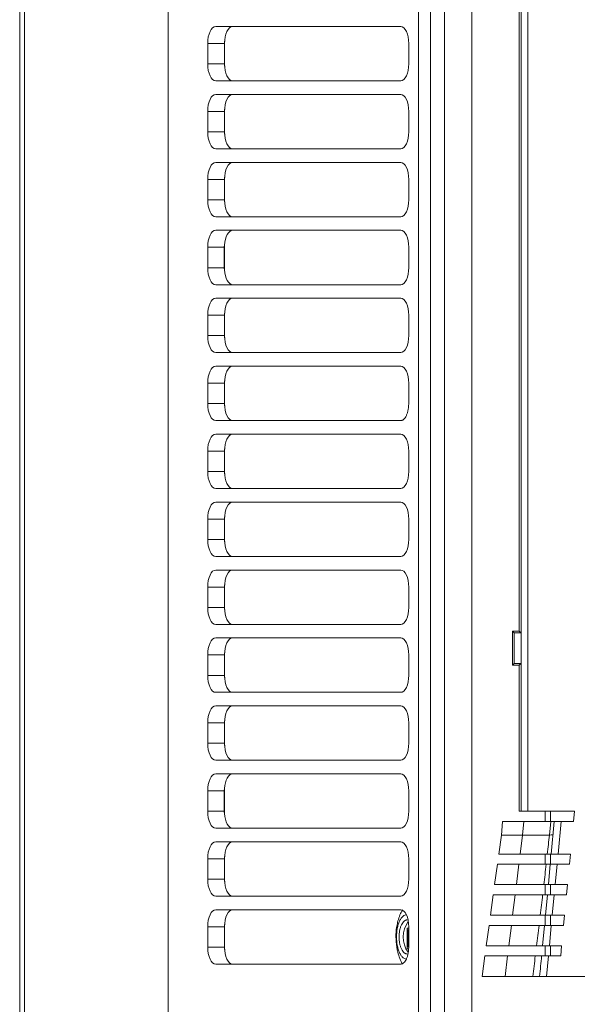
# Model space of a CAD drawing. Header units: millimetres. Extents: x 30 to 1432, y 107 to 988.
# Tile 5 of 34: x 941 to 1023, y 469 to 614. Entities that reach past the tile are written whole.
import ezdxf

# ---------------------------------------------------------------- set-up
doc = ezdxf.new("R2010")
doc.units = ezdxf.units.MM
doc.header["$LTSCALE"] = 5

msp = doc.modelspace()

# ---------------------------------------------------------------- linework, layer by layer
at = {"color": 7, "linetype": 'Continuous', "lineweight": 15}
for p, q in [((941.003, 397.078), (941.003, 831.31)), ((941.71, 397.078), (941.71, 831.31)), ((1001.454, 456.645), (1001.454, 771.742)), ((1003.483, 760.694), (1003.483, 467.694)), ((1007.522, 467.694), (1007.522, 760.694)), ((1014.786, 730.694), (1014.786, 497.694)), ((1015.786, 497.694), (1015.786, 730.694)), ((1014.503, 704.194), (1014.503, 524.194)), ((969.84, 613.194), (997.06, 613.194)), ((968.667, 607.694), (968.667, 610.694)), ((971.139, 610.694), (968.667, 610.694)), ((971.139, 607.694), (968.667, 607.694)), ((997.06, 605.194), (969.84, 605.194)), ((969.84, 603.194), (997.06, 603.194)), ((971.139, 600.694), (968.667, 600.694)), ((971.139, 597.694), (968.667, 597.694)), ((997.06, 595.194), (969.84, 595.194)), ((969.84, 593.194), (997.06, 593.194)), ((968.667, 587.694), (968.667, 590.694)), ((971.139, 590.694), (968.667, 590.694)), ((971.139, 587.694), (968.667, 587.694)), ((997.06, 585.194), (969.84, 585.194)), ((969.84, 583.194), (997.06, 583.194)), ((968.667, 577.694), (968.667, 580.694)), ((971.103, 580.694), (968.667, 580.694)), ((971.103, 577.694), (968.667, 577.694)), ((997.06, 575.194), (969.84, 575.194)), ((969.84, 573.194), (997.06, 573.194)), ((968.667, 567.694), (968.667, 570.694)), ((971.139, 570.694), (968.667, 570.694)), ((971.139, 567.694), (968.667, 567.694)), ((997.06, 565.194), (969.84, 565.194)), ((969.84, 563.194), (997.06, 563.194)), ((971.139, 560.694), (968.667, 560.694)), ((971.139, 557.694), (968.667, 557.694)), ((997.06, 555.194), (969.84, 555.194)), ((969.84, 553.194), (997.06, 553.194)), ((968.667, 547.694), (968.667, 550.694)), ((971.139, 550.694), (968.667, 550.694)), ((971.139, 547.694), (968.667, 547.694)), ((997.06, 545.194), (969.84, 545.194)), ((971.139, 540.694), (968.667, 540.694)), ((971.139, 537.694), (968.667, 537.694)), ((997.06, 535.194), (969.84, 535.194)), ((969.84, 533.194), (997.06, 533.194)), ((968.667, 527.694), (968.667, 530.694)), ((971.139, 530.694), (968.667, 530.694)), ((971.139, 527.694), (968.667, 527.694)), ((969.84, 523.194), (997.06, 523.194)), ((1013.749, 519.44), (1013.749, 523.947)), ((1014.764, 523.932), (1014.764, 519.455)), ((968.667, 517.694), (968.667, 520.694)), ((971.139, 520.694), (968.667, 520.694)), ((1013.503, 519.194), (1013.749, 519.44)), ((1014.764, 519.455), (1013.749, 519.44)), ((1014.764, 519.455), (1014.503, 519.194)), ((1014.503, 519.194), (1014.503, 497.694)), ((971.139, 517.694), (968.667, 517.694)), ((997.06, 515.194), (969.84, 515.194)), ((969.84, 513.194), (997.06, 513.194)), ((968.667, 507.694), (968.667, 510.694)), ((971.139, 510.694), (968.667, 510.694)), ((997.06, 505.194), (969.84, 505.194)), ((969.84, 503.194), (997.06, 503.194)), ((968.667, 497.694), (968.667, 500.694)), ((971.103, 500.694), (968.667, 500.694)), ((971.103, 497.694), (968.667, 497.694)), ((1014.786, 497.694), (1014.503, 497.694)), ((1014.786, 497.694), (1015.786, 497.694)), ((1022.615, 497.694), (1015.786, 497.694)), ((1018.303, 497.694), (1018.303, 496.194)), ((1022.615, 497.694), (1022.473, 496.194)), ((1015.179, 496.194), (1012.059, 496.194)), ((1019.134, 496.194), (1015.179, 496.194)), ((1019.134, 496.194), (1018.945, 494.194)), ((1019.661, 496.194), (1019.134, 496.194)), ((1019.661, 496.194), (1019.206, 491.387)), ((1020.665, 496.194), (1019.661, 496.194)), ((1020.21, 491.387), (1020.665, 496.194)), ((1020.665, 496.194), (1022.473, 496.194)), ((997.06, 495.194), (969.84, 495.194)), ((1014.989, 494.194), (1011.869, 494.194)), ((1014.989, 494.194), (1014.642, 491.387)), ((1018.945, 494.194), (1014.989, 494.194)), ((969.84, 493.194), (997.06, 493.194)), ((1014.642, 491.387), (1018.631, 491.387)), ((1018.303, 491.387), (1018.303, 489.887)), ((1019.206, 491.387), (1020.21, 491.387)), ((1022.018, 491.387), (1020.21, 491.387)), ((968.667, 487.694), (968.667, 490.694)), ((971.139, 490.694), (968.667, 490.694)), ((1014.456, 489.887), (1011.282, 489.887)), ((1014.085, 486.887), (1014.456, 489.887)), ((1018.462, 489.887), (1014.456, 489.887)), ((1019.064, 489.887), (1018.78, 486.887)), ((1020.068, 489.887), (1019.064, 489.887)), ((1019.785, 486.887), (1020.068, 489.887)), ((1020.068, 489.887), (1021.877, 489.887)), ((971.139, 487.694), (968.667, 487.694)), ((1014.085, 486.887), (1018.119, 486.887)), ((1018.303, 486.887), (1018.303, 485.387)), ((1018.78, 486.887), (1019.785, 486.887)), ((1021.593, 486.887), (1019.785, 486.887)), ((1021.593, 486.887), (1021.451, 485.387)), ((997.06, 485.194), (969.84, 485.194)), ((1013.899, 485.387), (1010.669, 485.387)), ((1013.528, 482.387), (1013.899, 485.387)), ((1017.945, 485.387), (1013.899, 485.387)), ((1018.638, 485.387), (1018.354, 482.387)), ((1019.643, 485.387), (1018.638, 485.387)), ((1019.359, 482.387), (1019.643, 485.387)), ((1019.643, 485.387), (1021.451, 485.387)), ((969.84, 483.194), (997.06, 483.194)), ((1010.26, 482.387), (1013.528, 482.387)), ((1013.528, 482.387), (1017.592, 482.387)), ((1018.303, 482.387), (1018.303, 480.887)), ((1018.354, 482.387), (1019.359, 482.387)), ((1021.167, 482.387), (1019.359, 482.387)), ((1021.167, 482.387), (1021.025, 480.887)), ((968.667, 477.694), (968.667, 480.694)), ((971.139, 480.694), (968.667, 480.694)), ((1012.97, 477.887), (1013.342, 480.887)), ((1017.413, 480.887), (1013.342, 480.887)), ((1018.212, 480.887), (1017.928, 477.887)), ((1019.217, 480.887), (1018.212, 480.887)), ((1018.933, 477.887), (1019.217, 480.887)), ((1019.217, 480.887), (1021.025, 480.887)), ((1009.647, 477.887), (1012.97, 477.887)), ((1018.303, 477.887), (1018.303, 476.387)), ((1012.785, 476.387), (1009.442, 476.387)), ((1012.413, 473.387), (1012.785, 476.387)), ((1016.863, 476.387), (1012.785, 476.387)), ((1018.791, 476.387), (1017.791, 476.387)), ((1018.791, 476.387), (1020.599, 476.387)), ((997.06, 475.194), (969.84, 475.194)), ((1012.413, 473.387), (1009.033, 473.387)), ((1018.507, 473.387), (1017.503, 473.387)), ((1024.468, 473.387), (1018.507, 473.387))]:
    msp.add_line(p, q, dxfattribs=at)
at = {"color": 144, "linetype": 'Continuous', "lineweight": 0}
for p, q in [((962.858, 799.394), (962.858, 428.994)), ((999.689, 456.645), (999.689, 771.742)), ((971.139, 610.694), (971.139, 607.694)), ((971.149, 611.021), (971.149, 607.367)), ((998.234, 610.694), (998.234, 607.694)), ((968.667, 597.694), (968.667, 600.694)), ((971.139, 600.694), (971.139, 597.694)), ((971.149, 601.021), (971.149, 597.367)), ((998.234, 600.694), (998.234, 597.694)), ((971.139, 590.694), (971.139, 587.694)), ((971.149, 591.021), (971.149, 587.367)), ((998.234, 590.694), (998.234, 587.694)), ((971.103, 580.694), (971.103, 577.694)), ((971.149, 581.021), (971.149, 577.367)), ((998.234, 580.694), (998.234, 577.694)), ((971.149, 571.021), (971.149, 567.367)), ((971.139, 570.694), (971.139, 567.694)), ((998.234, 570.694), (998.234, 567.694)), ((971.149, 561.021), (971.149, 557.367)), ((968.667, 557.694), (968.667, 560.694)), ((971.139, 560.694), (971.139, 557.694)), ((998.234, 560.694), (998.234, 557.694)), ((971.139, 550.694), (971.139, 547.694)), ((971.149, 551.021), (971.149, 547.367)), ((998.234, 550.694), (998.234, 547.694)), ((969.84, 543.194), (997.06, 543.194)), ((968.667, 537.694), (968.667, 540.694)), ((971.139, 540.694), (971.139, 537.694)), ((971.149, 541.021), (971.149, 537.367)), ((998.234, 540.694), (998.234, 537.694)), ((971.139, 530.694), (971.139, 527.694)), ((971.149, 531.021), (971.149, 527.367)), ((998.234, 530.694), (998.234, 527.694)), ((997.06, 525.194), (969.84, 525.194)), ((1013.503, 524.194), (1013.503, 519.194)), ((1013.749, 523.947), (1013.503, 524.194)), ((1014.503, 524.194), (1013.503, 524.194)), ((1013.749, 523.947), (1014.764, 523.932)), ((1014.503, 524.194), (1014.764, 523.932)), ((971.139, 520.694), (971.139, 517.694)), ((971.149, 521.021), (971.149, 517.367)), ((998.234, 520.694), (998.234, 517.694)), ((1013.503, 519.194), (1014.503, 519.194)), ((971.139, 510.694), (971.139, 507.694)), ((971.149, 511.021), (971.149, 507.367)), ((998.234, 510.694), (998.234, 507.694)), ((971.139, 507.694), (968.667, 507.694)), ((971.103, 500.694), (971.103, 497.694)), ((971.149, 501.021), (971.149, 497.367)), ((998.234, 500.694), (998.234, 497.694)), ((1011.869, 494.194), (1012.059, 496.194)), ((1015.179, 496.194), (1014.989, 494.194)), ((1011.869, 494.194), (1011.487, 491.387)), ((1011.487, 491.387), (1014.642, 491.387)), ((1021.877, 489.887), (1022.018, 491.387)), ((971.139, 490.694), (971.139, 487.694)), ((971.149, 491.021), (971.149, 487.367)), ((998.234, 490.694), (998.234, 487.694)), ((1011.282, 489.887), (1010.874, 486.887)), ((1010.874, 486.887), (1014.085, 486.887)), ((1010.669, 485.387), (1010.26, 482.387)), ((971.139, 480.694), (971.139, 477.694)), ((971.149, 481.021), (971.149, 477.367)), ((997.99, 477.431), (997.99, 480.493)), ((997.99, 480.493), (998.234, 480.493)), ((998.234, 480.254), (998.103, 480.254)), ((998.103, 480.254), (998.103, 477.67)), ((998.234, 480.694), (998.234, 477.694)), ((1010.056, 480.887), (1009.647, 477.887)), ((1013.342, 480.887), (1010.056, 480.887)), ((971.139, 477.694), (968.667, 477.694)), ((998.21, 477.431), (997.99, 477.431)), ((1012.97, 477.887), (1017.048, 477.887)), ((1017.928, 477.887), (1018.933, 477.887)), ((1020.741, 477.887), (1018.933, 477.887)), ((1020.599, 476.387), (1020.741, 477.887)), ((1009.442, 476.387), (1009.033, 473.387)), ((1018.507, 473.387), (1018.791, 476.387)), ((1016.484, 473.387), (1012.413, 473.387))]:
    msp.add_line(p, q, dxfattribs=at)
at = {"color": 8, "linetype": 'Continuous', "lineweight": 15}
for p, q in [((1019.103, 496.194), (1019.103, 497.694)), ((1019.103, 489.887), (1019.103, 491.387)), ((1019.103, 485.387), (1019.103, 486.887)), ((1019.103, 480.887), (1019.103, 482.387)), ((1019.103, 476.387), (1019.103, 477.887))]:
    msp.add_line(p, q, dxfattribs=at)
at = {"color": 7, "linetype": 'Continuous', "lineweight": 15, "flags": 128}
for points in [[(968.667, 610.694), (968.689, 611.181), (968.756, 611.65), (968.865, 612.083), (969.011, 612.461), (969.188, 612.772), (969.391, 613.003), (969.611, 613.146), (969.84, 613.194)], [(997.06, 613.194), (997.289, 613.146), (997.509, 613.003), (997.712, 612.772), (997.89, 612.461), (998.036, 612.083), (998.145, 611.65), (998.211, 611.181), (998.234, 610.694)], [(969.84, 605.194), (969.611, 605.242), (969.391, 605.384), (969.188, 605.615), (969.011, 605.926), (968.865, 606.305), (968.756, 606.737), (968.689, 607.206), (968.667, 607.694)], [(998.234, 607.694), (998.211, 607.206), (998.145, 606.737), (998.036, 606.305), (997.89, 605.926), (997.712, 605.615), (997.509, 605.384), (997.289, 605.242), (997.06, 605.194)], [(968.667, 600.694), (968.689, 601.181), (968.756, 601.65), (968.865, 602.083), (969.011, 602.461), (969.188, 602.772), (969.391, 603.003), (969.611, 603.146), (969.84, 603.194)], [(997.06, 603.194), (997.289, 603.146), (997.509, 603.003), (997.712, 602.772), (997.89, 602.461), (998.036, 602.083), (998.145, 601.65), (998.211, 601.181), (998.234, 600.694)], [(998.234, 597.694), (998.211, 597.206), (998.145, 596.737), (998.036, 596.305), (997.89, 595.926), (997.712, 595.615), (997.509, 595.384), (997.289, 595.242), (997.06, 595.194)], [(968.667, 590.694), (968.689, 591.181), (968.756, 591.65), (968.865, 592.083), (969.011, 592.461), (969.188, 592.772), (969.391, 593.003), (969.611, 593.146), (969.84, 593.194)], [(969.84, 585.194), (969.611, 585.242), (969.391, 585.384), (969.188, 585.615), (969.011, 585.926), (968.865, 586.305), (968.756, 586.737), (968.689, 587.206), (968.667, 587.694)], [(998.234, 587.694), (998.211, 587.206), (998.145, 586.737), (998.036, 586.305), (997.89, 585.926), (997.712, 585.615), (997.509, 585.384), (997.289, 585.242), (997.06, 585.194)], [(968.667, 580.694), (968.689, 581.181), (968.756, 581.65), (968.865, 582.083), (969.011, 582.461), (969.188, 582.772), (969.391, 583.003), (969.611, 583.146), (969.84, 583.194)], [(997.06, 583.194), (997.289, 583.146), (997.509, 583.003), (997.712, 582.772), (997.89, 582.461), (998.036, 582.083), (998.145, 581.65), (998.211, 581.181), (998.234, 580.694)], [(969.84, 575.194), (969.611, 575.242), (969.391, 575.384), (969.188, 575.615), (969.011, 575.926), (968.865, 576.305), (968.756, 576.737), (968.689, 577.206), (968.667, 577.694)], [(998.234, 577.694), (998.211, 577.206), (998.145, 576.737), (998.036, 576.305), (997.89, 575.926), (997.712, 575.615), (997.509, 575.384), (997.289, 575.242), (997.06, 575.194)], [(968.667, 570.694), (968.689, 571.181), (968.756, 571.65), (968.865, 572.083), (969.011, 572.461), (969.188, 572.772), (969.391, 573.003), (969.611, 573.146), (969.84, 573.194)], [(997.06, 573.194), (997.289, 573.146), (997.509, 573.003), (997.712, 572.772), (997.89, 572.461), (998.036, 572.083), (998.145, 571.65), (998.211, 571.181), (998.234, 570.694)], [(969.84, 565.194), (969.611, 565.242), (969.391, 565.384), (969.188, 565.615), (969.011, 565.926), (968.865, 566.305), (968.756, 566.737), (968.689, 567.206), (968.667, 567.694)], [(998.234, 567.694), (998.211, 567.206), (998.145, 566.737), (998.036, 566.305), (997.89, 565.926), (997.712, 565.615), (997.509, 565.384), (997.289, 565.242), (997.06, 565.194)], [(968.667, 560.694), (968.689, 561.181), (968.756, 561.65), (968.865, 562.083), (969.011, 562.461), (969.188, 562.772), (969.391, 563.003), (969.611, 563.146), (969.84, 563.194)], [(997.06, 563.194), (997.289, 563.146), (997.509, 563.003), (997.712, 562.772), (997.89, 562.461), (998.036, 562.083), (998.145, 561.65), (998.211, 561.181), (998.234, 560.694)], [(969.84, 555.194), (969.611, 555.242), (969.391, 555.384), (969.188, 555.615), (969.011, 555.926), (968.865, 556.305), (968.756, 556.737), (968.689, 557.206), (968.667, 557.694)], [(997.06, 553.194), (997.289, 553.146), (997.509, 553.003), (997.712, 552.772), (997.89, 552.461), (998.036, 552.083), (998.145, 551.65), (998.211, 551.181), (998.234, 550.694)], [(998.234, 547.694), (998.211, 547.206), (998.145, 546.737), (998.036, 546.305), (997.89, 545.926), (997.712, 545.615), (997.509, 545.384), (997.289, 545.242), (997.06, 545.194)], [(968.667, 540.694), (968.689, 541.181), (968.756, 541.65), (968.865, 542.083), (969.011, 542.461), (969.188, 542.772), (969.391, 543.003), (969.611, 543.146), (969.84, 543.194)], [(997.06, 543.194), (997.289, 543.146), (997.509, 543.003), (997.712, 542.772), (997.89, 542.461), (998.036, 542.083), (998.145, 541.65), (998.211, 541.181), (998.234, 540.694)], [(969.84, 535.194), (969.611, 535.242), (969.391, 535.384), (969.188, 535.615), (969.011, 535.926), (968.865, 536.305), (968.756, 536.737), (968.689, 537.206), (968.667, 537.694)], [(998.234, 537.694), (998.211, 537.206), (998.145, 536.737), (998.036, 536.305), (997.89, 535.926), (997.712, 535.615), (997.509, 535.384), (997.289, 535.242), (997.06, 535.194)], [(968.667, 530.694), (968.689, 531.181), (968.756, 531.65), (968.865, 532.083), (969.011, 532.461), (969.188, 532.772), (969.391, 533.003), (969.611, 533.146), (969.84, 533.194)], [(997.06, 533.194), (997.289, 533.146), (997.509, 533.003), (997.712, 532.772), (997.89, 532.461), (998.036, 532.083), (998.145, 531.65), (998.211, 531.181), (998.234, 530.694)], [(969.84, 525.194), (969.611, 525.242), (969.391, 525.384), (969.188, 525.615), (969.011, 525.926), (968.865, 526.305), (968.756, 526.737), (968.689, 527.206), (968.667, 527.694)], [(998.234, 527.694), (998.211, 527.206), (998.145, 526.737), (998.036, 526.305), (997.89, 525.926), (997.712, 525.615), (997.509, 525.384), (997.289, 525.242), (997.06, 525.194)], [(968.667, 520.694), (968.689, 521.181), (968.756, 521.65), (968.865, 522.083), (969.011, 522.461), (969.188, 522.772), (969.391, 523.003), (969.611, 523.146), (969.84, 523.194)], [(969.84, 515.194), (969.611, 515.242), (969.391, 515.384), (969.188, 515.615), (969.011, 515.926), (968.865, 516.305), (968.756, 516.737), (968.689, 517.206), (968.667, 517.694)], [(998.234, 517.694), (998.211, 517.206), (998.145, 516.737), (998.036, 516.305), (997.89, 515.926), (997.712, 515.615), (997.509, 515.384), (997.289, 515.242), (997.06, 515.194)], [(997.06, 513.194), (997.289, 513.146), (997.509, 513.003), (997.712, 512.772), (997.89, 512.461), (998.036, 512.083), (998.145, 511.65), (998.211, 511.181), (998.234, 510.694)], [(969.84, 505.194), (969.611, 505.242), (969.391, 505.384), (969.188, 505.615), (969.011, 505.926), (968.865, 506.305), (968.756, 506.737), (968.689, 507.206), (968.667, 507.694)], [(998.234, 507.694), (998.211, 507.206), (998.145, 506.737), (998.036, 506.305), (997.89, 505.926), (997.712, 505.615), (997.509, 505.384), (997.289, 505.242), (997.06, 505.194)], [(968.667, 500.694), (968.689, 501.181), (968.756, 501.65), (968.865, 502.083), (969.011, 502.461), (969.188, 502.772), (969.391, 503.003), (969.611, 503.146), (969.84, 503.194)], [(997.06, 503.194), (997.289, 503.146), (997.509, 503.003), (997.712, 502.772), (997.89, 502.461), (998.036, 502.083), (998.145, 501.65), (998.211, 501.181), (998.234, 500.694)], [(998.234, 497.694), (998.211, 497.206), (998.145, 496.737), (998.036, 496.305), (997.89, 495.926), (997.712, 495.615), (997.509, 495.384), (997.289, 495.242), (997.06, 495.194)], [(968.667, 490.694), (968.689, 491.181), (968.756, 491.65), (968.865, 492.083), (969.011, 492.461), (969.188, 492.772), (969.391, 493.003), (969.611, 493.146), (969.84, 493.194)], [(997.06, 493.194), (997.289, 493.146), (997.509, 493.003), (997.712, 492.772), (997.89, 492.461), (998.036, 492.083), (998.145, 491.65), (998.211, 491.181), (998.234, 490.694)], [(998.234, 487.694), (998.211, 487.206), (998.145, 486.737), (998.036, 486.305), (997.89, 485.926), (997.712, 485.615), (997.509, 485.384), (997.289, 485.242), (997.06, 485.194)], [(968.667, 480.694), (968.689, 481.181), (968.756, 481.65), (968.865, 482.083), (969.011, 482.461), (969.188, 482.772), (969.391, 483.003), (969.611, 483.146), (969.84, 483.194)], [(997.06, 483.194), (997.289, 483.146), (997.509, 483.003), (997.712, 482.772), (997.89, 482.461), (998.036, 482.083), (998.145, 481.65), (998.211, 481.181), (998.234, 480.694)], [(969.84, 475.194), (969.611, 475.242), (969.391, 475.384), (969.188, 475.615), (969.011, 475.926), (968.865, 476.305), (968.756, 476.737), (968.689, 477.206), (968.667, 477.694)]]:
    msp.add_lwpolyline(points, dxfattribs=at)
at = {"color": 144, "linetype": 'Continuous', "lineweight": 0, "flags": 128}
for points in [[(972.313, 613.194), (972.084, 613.146), (971.864, 613.003), (971.661, 612.772), (971.483, 612.461), (971.337, 612.083), (971.228, 611.65), (971.162, 611.181), (971.139, 610.694)], [(971.139, 607.694), (971.162, 607.206), (971.228, 606.737), (971.337, 606.305), (971.483, 605.926), (971.661, 605.615), (971.864, 605.384), (972.084, 605.242), (972.313, 605.194)], [(972.313, 603.194), (972.084, 603.146), (971.864, 603.003), (971.661, 602.772), (971.483, 602.461), (971.337, 602.083), (971.228, 601.65), (971.162, 601.181), (971.139, 600.694)], [(969.84, 595.194), (969.611, 595.242), (969.391, 595.384), (969.188, 595.615), (969.011, 595.926), (968.865, 596.305), (968.756, 596.737), (968.689, 597.206), (968.667, 597.694)], [(971.139, 597.694), (971.162, 597.206), (971.228, 596.737), (971.337, 596.305), (971.483, 595.926), (971.661, 595.615), (971.864, 595.384), (972.084, 595.242), (972.313, 595.194)], [(972.313, 593.194), (972.084, 593.146), (971.864, 593.003), (971.661, 592.772), (971.483, 592.461), (971.337, 592.083), (971.228, 591.65), (971.162, 591.181), (971.139, 590.694)], [(997.06, 593.194), (997.289, 593.146), (997.509, 593.003), (997.712, 592.772), (997.89, 592.461), (998.036, 592.083), (998.145, 591.65), (998.211, 591.181), (998.234, 590.694)], [(971.139, 587.694), (971.162, 587.206), (971.228, 586.737), (971.337, 586.305), (971.483, 585.926), (971.661, 585.615), (971.864, 585.384), (972.084, 585.242), (972.313, 585.194)], [(972.313, 583.194), (972.103, 583.153), (971.899, 583.034), (971.709, 582.838), (971.539, 582.574), (971.394, 582.248), (971.278, 581.873), (971.195, 581.459), (971.149, 581.021)], [(971.149, 577.367), (971.195, 576.928), (971.278, 576.515), (971.394, 576.139), (971.539, 575.814), (971.709, 575.549), (971.899, 575.354), (972.103, 575.234), (972.313, 575.194)], [(972.313, 573.194), (972.084, 573.146), (971.864, 573.003), (971.661, 572.772), (971.483, 572.461), (971.337, 572.083), (971.228, 571.65), (971.162, 571.181), (971.139, 570.694)], [(971.139, 567.694), (971.162, 567.206), (971.228, 566.737), (971.337, 566.305), (971.483, 565.926), (971.661, 565.615), (971.864, 565.384), (972.084, 565.242), (972.313, 565.194)], [(972.313, 563.194), (972.084, 563.146), (971.864, 563.003), (971.661, 562.772), (971.483, 562.461), (971.337, 562.083), (971.228, 561.65), (971.162, 561.181), (971.139, 560.694)], [(971.139, 557.694), (971.162, 557.206), (971.228, 556.737), (971.337, 556.305), (971.483, 555.926), (971.661, 555.615), (971.864, 555.384), (972.084, 555.242), (972.313, 555.194)], [(968.667, 550.694), (968.689, 551.181), (968.756, 551.65), (968.865, 552.083), (969.011, 552.461), (969.188, 552.772), (969.391, 553.003), (969.611, 553.146), (969.84, 553.194)], [(972.313, 553.194), (972.084, 553.146), (971.864, 553.003), (971.661, 552.772), (971.483, 552.461), (971.337, 552.083), (971.228, 551.65), (971.162, 551.181), (971.139, 550.694)], [(969.84, 545.194), (969.611, 545.242), (969.391, 545.384), (969.188, 545.615), (969.011, 545.926), (968.865, 546.305), (968.756, 546.737), (968.689, 547.206), (968.667, 547.694)], [(971.139, 547.694), (971.162, 547.206), (971.228, 546.737), (971.337, 546.305), (971.483, 545.926), (971.661, 545.615), (971.864, 545.384), (972.084, 545.242), (972.313, 545.194)], [(972.313, 543.194), (972.084, 543.146), (971.864, 543.003), (971.661, 542.772), (971.483, 542.461), (971.337, 542.083), (971.228, 541.65), (971.162, 541.181), (971.139, 540.694)], [(971.139, 537.694), (971.162, 537.206), (971.228, 536.737), (971.337, 536.305), (971.483, 535.926), (971.661, 535.615), (971.864, 535.384), (972.084, 535.242), (972.313, 535.194)], [(972.313, 533.194), (972.084, 533.146), (971.864, 533.003), (971.661, 532.772), (971.483, 532.461), (971.337, 532.083), (971.228, 531.65), (971.162, 531.181), (971.139, 530.694)], [(971.139, 527.694), (971.162, 527.206), (971.228, 526.737), (971.337, 526.305), (971.483, 525.926), (971.661, 525.615), (971.864, 525.384), (972.084, 525.242), (972.313, 525.194)], [(972.313, 523.194), (972.084, 523.146), (971.864, 523.003), (971.661, 522.772), (971.483, 522.461), (971.337, 522.083), (971.228, 521.65), (971.162, 521.181), (971.139, 520.694)], [(997.06, 523.194), (997.289, 523.146), (997.509, 523.003), (997.712, 522.772), (997.89, 522.461), (998.036, 522.083), (998.145, 521.65), (998.211, 521.181), (998.234, 520.694)], [(971.139, 517.694), (971.162, 517.206), (971.228, 516.737), (971.337, 516.305), (971.483, 515.926), (971.661, 515.615), (971.864, 515.384), (972.084, 515.242), (972.313, 515.194)], [(968.667, 510.694), (968.689, 511.181), (968.756, 511.65), (968.865, 512.083), (969.011, 512.461), (969.188, 512.772), (969.391, 513.003), (969.611, 513.146), (969.84, 513.194)], [(972.313, 513.194), (972.084, 513.146), (971.864, 513.003), (971.661, 512.772), (971.483, 512.461), (971.337, 512.083), (971.228, 511.65), (971.162, 511.181), (971.139, 510.694)], [(971.139, 507.694), (971.162, 507.206), (971.228, 506.737), (971.337, 506.305), (971.483, 505.926), (971.661, 505.615), (971.864, 505.384), (972.084, 505.242), (972.313, 505.194)], [(972.313, 503.194), (972.103, 503.153), (971.899, 503.034), (971.709, 502.838), (971.539, 502.574), (971.394, 502.248), (971.278, 501.873), (971.195, 501.459), (971.149, 501.021)], [(969.84, 495.194), (969.611, 495.242), (969.391, 495.384), (969.188, 495.615), (969.011, 495.926), (968.865, 496.305), (968.756, 496.737), (968.689, 497.206), (968.667, 497.694)], [(971.149, 497.367), (971.195, 496.928), (971.278, 496.515), (971.394, 496.139), (971.539, 495.814), (971.709, 495.549), (971.899, 495.354), (972.103, 495.234), (972.313, 495.194)], [(972.313, 493.194), (972.084, 493.146), (971.864, 493.003), (971.661, 492.772), (971.483, 492.461), (971.337, 492.083), (971.228, 491.65), (971.162, 491.181), (971.139, 490.694)], [(969.84, 485.194), (969.611, 485.242), (969.391, 485.384), (969.188, 485.615), (969.011, 485.926), (968.865, 486.305), (968.756, 486.737), (968.689, 487.206), (968.667, 487.694)], [(971.139, 487.694), (971.162, 487.206), (971.228, 486.737), (971.337, 486.305), (971.483, 485.926), (971.661, 485.615), (971.864, 485.384), (972.084, 485.242), (972.313, 485.194)], [(972.313, 483.194), (972.084, 483.146), (971.864, 483.003), (971.661, 482.772), (971.483, 482.461), (971.337, 482.083), (971.228, 481.65), (971.162, 481.181), (971.139, 480.694)], [(971.139, 477.694), (971.162, 477.206), (971.228, 476.737), (971.337, 476.305), (971.483, 475.926), (971.661, 475.615), (971.864, 475.384), (972.084, 475.242), (972.313, 475.194)]]:
    msp.add_lwpolyline(points, dxfattribs=at)
at = {"color": 7, "linetype": 'Continuous', "lineweight": 15}
msp.add_arc((1001.189, 479.191), 3.781, 142.83781, 216.76189, dxfattribs=at)
at = {"color": 144, "linetype": 'Continuous', "lineweight": 0}
for points, knots in [([(971.149, 581.021), (971.14, 580.985), (971.122, 580.913), (971.106, 580.803), (971.104, 580.73), (971.103, 580.694)], [0, 0, 0, 0, 0.3373109, 0.66992199, 1, 1, 1, 1]), ([(971.103, 577.694), (971.104, 577.666), (971.105, 577.612), (971.114, 577.53), (971.128, 577.448), (971.142, 577.394), (971.149, 577.367)], [0, 0, 0, 0, 0.2474085, 0.495932, 0.7464951, 1, 1, 1, 1]), ([(998.234, 557.694), (998.234, 557.641), (998.233, 557.536), (998.225, 557.379), (998.214, 557.225), (998.198, 557.072), (998.177, 556.921), (998.134, 556.663), (998.049, 556.311), (997.896, 555.914), (997.709, 555.589), (997.523, 555.383), (997.353, 555.266), (997.208, 555.205), (997.11, 555.197), (997.06, 555.194)], [0, 0, 0, 0, 0.0403177, 0.0803098, 0.1201341, 0.1599506, 0.1999192, 0.240198, 0.3700596, 0.5000577, 0.6299193, 0.7599174, 0.8400681, 0.9196688, 1, 1, 1, 1]), ([(971.149, 501.021), (971.14, 500.985), (971.122, 500.913), (971.106, 500.803), (971.104, 500.73), (971.103, 500.694)], [0, 0, 0, 0, 0.3373109, 0.669922, 1, 1, 1, 1]), ([(971.103, 497.694), (971.104, 497.666), (971.105, 497.612), (971.114, 497.53), (971.128, 497.448), (971.142, 497.394), (971.149, 497.367)], [0, 0, 0, 0, 0.2474085, 0.495932, 0.7464951, 1, 1, 1, 1]), ([(997.89, 482.452), (997.731, 482.414), (997.466, 482.35), (997.136, 481.969), (996.89, 481.544), (996.689, 481.018), (996.502, 480.25), (996.406, 479.194), (996.502, 478.138), (996.689, 477.369), (996.89, 476.844), (997.136, 476.418), (997.466, 476.036), (997.733, 475.972), (997.893, 475.934)], [0, 0, 0, 0, 0.1025277, 0.1705287, 0.2385839, 0.3065849, 0.37464, 0.499671, 0.6247019, 0.6927029, 0.760758, 0.8287591, 0.8968142, 1, 1, 1, 1]), ([(1018.212, 480.887), (1018.212, 480.887), (1018.145, 480.887), (1017.878, 480.887), (1017.678, 480.887), (1017.413, 480.887)], [0, 0, 0, 0, 0.5, 0.5, 1, 1, 1, 1]), ([(998.234, 477.694), (998.234, 477.641), (998.233, 477.536), (998.225, 477.379), (998.214, 477.225), (998.198, 477.072), (998.177, 476.921), (998.134, 476.663), (998.049, 476.311), (997.896, 475.914), (997.709, 475.589), (997.523, 475.383), (997.353, 475.266), (997.208, 475.205), (997.11, 475.197), (997.06, 475.194)], [0, 0, 0, 0, 0.0403177, 0.0803098, 0.1201341, 0.1599506, 0.1999192, 0.240198, 0.3700596, 0.5000577, 0.6299193, 0.7599174, 0.8400681, 0.9196688, 1, 1, 1, 1])]:
    msp.add_open_spline(points, degree=3, knots=knots, dxfattribs=at)
at = {"color": 7, "linetype": 'Continuous', "lineweight": 15}
for points in [[(1018.631, 491.387), (1018.737, 492.323), (1018.841, 493.258), (1018.945, 494.194)], [(1019.476, 494.246), (1019.473, 494.212), (1019.295, 494.195), (1018.945, 494.194)], [(1018.119, 486.887), (1018.234, 487.888), (1018.349, 488.888), (1018.462, 489.887)], [(1019.064, 489.887), (1019.064, 489.887), (1018.862, 489.887), (1018.462, 489.887)], [(1018.119, 486.887), (1018.558, 486.887), (1018.78, 486.887), (1018.78, 486.887)], [(1017.592, 482.387), (1017.711, 483.388), (1017.829, 484.388), (1017.945, 485.387)], [(1016.484, 473.387), (1016.612, 474.388), (1016.738, 475.388), (1016.863, 476.387)], [(1017.787, 476.387), (1017.692, 475.387), (1017.597, 474.387), (1017.503, 473.387)]]:
    msp.add_open_spline(points, degree=3, dxfattribs=at)
at = {"color": 144, "linetype": 'Continuous', "lineweight": 0}
for points in [[(1018.631, 491.387), (1019.013, 491.387), (1019.206, 491.387), (1019.206, 491.387)], [(1017.048, 477.887), (1017.171, 478.888), (1017.293, 479.888), (1017.413, 480.887)]]:
    msp.add_open_spline(points, degree=3, dxfattribs=at)
at = {"color": 7, "linetype": 'Continuous', "lineweight": 15}
for points, knots in [([(1018.638, 485.387), (1018.638, 485.387), (1018.58, 485.387), (1018.349, 485.387), (1018.175, 485.387), (1017.945, 485.387)], [0, 0, 0, 0, 0.5, 0.5, 1, 1, 1, 1]), ([(997.356, 483.194), (997.214, 482.941), (996.923, 482.425), (996.659, 481.6), (996.462, 480.721), (996.366, 479.925), (996.356, 479.394), (996.352, 479.194)], [0, 0, 0, 0, 0.2129118, 0.4349995, 0.627029, 0.8594348, 1, 1, 1, 1]), ([(997.993, 476.694), (997.968, 476.695), (997.919, 476.697), (997.845, 476.712), (997.773, 476.736), (997.701, 476.77), (997.63, 476.814), (997.509, 476.907), (997.344, 477.089), (997.158, 477.414), (997.005, 477.811), (996.897, 478.255), (996.833, 478.722), (996.813, 479.194), (996.833, 479.665), (996.897, 480.132), (997.005, 480.576), (997.157, 480.973), (997.344, 481.299), (997.531, 481.504), (997.7, 481.621), (997.845, 481.683), (997.944, 481.69), (997.993, 481.694)], [0, 0, 0, 0, 0.020164, 0.0401651, 0.0600824, 0.0799957, 0.099985, 0.1201296, 0.1850769, 0.2500925, 0.3150399, 0.3800555, 0.4400084, 0.5000289, 0.5599818, 0.6200023, 0.6849496, 0.7499652, 0.8149125, 0.8799281, 0.9200137, 0.9598242, 1, 1, 1, 1]), ([(1017.592, 482.387), (1017.845, 482.387), (1018.036, 482.387), (1018.291, 482.387), (1018.354, 482.387), (1018.354, 482.387)], [0, 0, 0, 0, 0.5, 0.5, 1, 1, 1, 1]), ([(996.352, 479.194), (996.373, 478.704), (996.402, 478.019), (996.594, 477.04), (996.837, 476.235), (997.095, 475.569), (997.312, 475.245), (997.347, 475.194)], [0, 0, 0, 0, 0.3438536, 0.4812722, 0.7123505, 0.954451, 1, 1, 1, 1]), ([(1017.048, 477.887), (1017.34, 477.887), (1017.561, 477.887), (1017.855, 477.887), (1017.928, 477.887), (1017.928, 477.887)], [0, 0, 0, 0, 0.5, 0.5, 1, 1, 1, 1]), ([(1017.787, 476.387), (1017.787, 476.387), (1017.786, 476.387), (1017.772, 476.387), (1017.76, 476.387), (1017.707, 476.387), (1017.651, 476.387), (1017.419, 476.387), (1017.182, 476.387), (1016.863, 476.387)], [0, 0, 0, 0, 0.125, 0.125, 0.25, 0.25, 0.5, 0.5, 1, 1, 1, 1]), ([(1017.503, 473.387), (1017.503, 473.387), (1017.501, 473.387), (1017.483, 473.387), (1017.469, 473.387), (1017.409, 473.387), (1017.346, 473.387), (1017.09, 473.387), (1016.831, 473.387), (1016.484, 473.387)], [0, 0, 0, 0, 0.125, 0.125, 0.25, 0.25, 0.5, 0.5, 1, 1, 1, 1])]:
    msp.add_open_spline(points, degree=3, knots=knots, dxfattribs=at)

doc.saveas('drawing.dxf')
